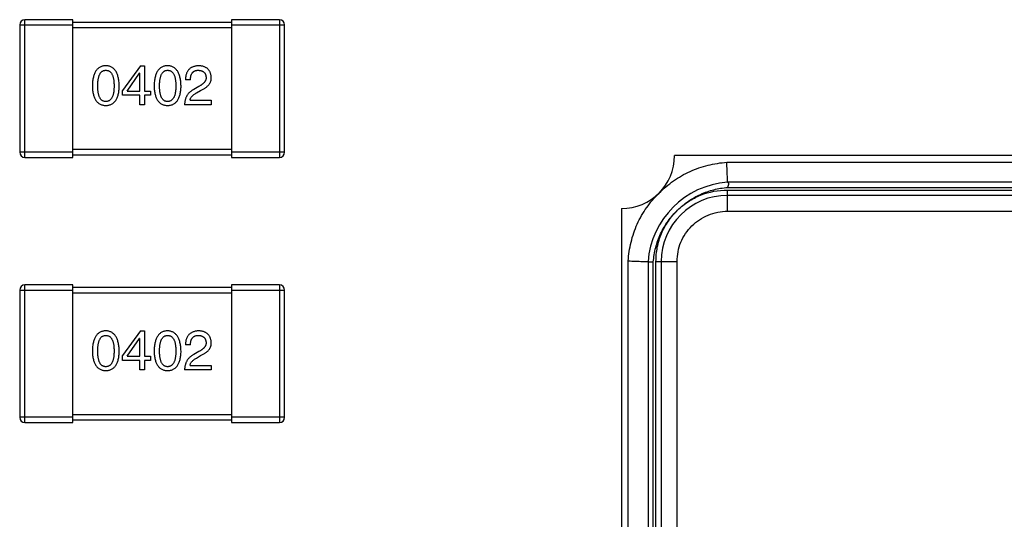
# Model space of a CAD drawing. Header units: millimetres. Extents: x 170 to 326, y 157 to 284.
# Tile 57 of 117: x 257.31 to 261.02, y 247.25 to 249.14. Entities that reach past the tile are written whole.
import ezdxf

# ---------------------------------------------------------------- set-up
doc = ezdxf.new("R2010")
doc.units = ezdxf.units.MM
doc.header["$LTSCALE"] = 30.734
doc.layers.get('0').update_dxf_attribs({"linetype": 'CONTINUOUS'})

msp = doc.modelspace()

# ---------------------------------------------------------------- linework, layer by layer
at = {"linetype": 'Continuous'}
for p, q in [((257.3276, 248.6194), (257.3276, 249.1394)), ((257.5076, 249.1394), (257.3276, 249.1394)), ((257.5076, 248.6194), (257.5076, 249.1394)), ((258.1076, 249.1394), (258.1076, 248.6194)), ((258.2876, 249.1394), (258.1076, 249.1394)), ((258.2876, 249.1394), (258.2876, 248.6194)), ((257.3076, 249.1194), (257.3076, 248.6394)), ((257.3076, 249.1194), (257.5076, 249.1194)), ((258.1076, 249.1294), (257.5076, 249.1294)), ((257.5076, 249.1094), (258.1076, 249.1094)), ((258.1076, 249.1194), (258.3076, 249.1194)), ((258.3076, 248.6394), (258.3076, 249.1194)), ((257.7631, 248.9657), (257.6959, 248.8723)), ((257.7631, 248.9657), (257.7787, 248.9657)), ((257.7787, 248.9657), (257.7787, 248.8698)), ((257.7131, 248.8698), (257.7599, 248.937)), ((257.7607, 248.937), (257.7599, 248.937)), ((257.7607, 248.8698), (257.7607, 248.937)), ((257.952, 248.9124), (257.9332, 248.9124)), ((257.984, 248.8878), (257.9643, 248.8764)), ((257.6959, 248.8542), (257.6959, 248.8723)), ((257.7607, 248.8542), (257.6959, 248.8542)), ((257.7131, 248.8698), (257.7607, 248.8698)), ((257.7607, 248.8182), (257.7607, 248.8542)), ((257.7787, 248.8698), (257.8009, 248.8698)), ((257.7787, 248.8542), (257.7787, 248.8182)), ((257.8009, 248.8542), (257.7787, 248.8542)), ((257.8009, 248.8698), (257.8009, 248.8542)), ((257.975, 248.8632), (257.9906, 248.8723)), ((257.7787, 248.8182), (257.7607, 248.8182)), ((258.0307, 248.8182), (257.9299, 248.8182)), ((257.9504, 248.8354), (258.0307, 248.8354)), ((258.0307, 248.8354), (258.0307, 248.8182)), ((257.5076, 248.6394), (257.3076, 248.6394)), ((257.3276, 248.6194), (257.5076, 248.6194)), ((258.1076, 248.6494), (257.5076, 248.6494)), ((257.5076, 248.6294), (258.1076, 248.6294)), ((258.3076, 248.6394), (258.1076, 248.6394)), ((258.1076, 248.6194), (258.2876, 248.6194)), ((262.5792, 248.6264), (259.7792, 248.6264)), ((259.9764, 248.6014), (262.3819, 248.6014)), ((262.3792, 248.5264), (259.9792, 248.5264)), ((259.9792, 248.5064), (262.3776, 248.5065)), ((259.9792, 248.4164), (259.9792, 248.4964)), ((259.9792, 248.4964), (262.3792, 248.4964)), ((262.3792, 248.4764), (259.9792, 248.4764)), ((259.5792, 248.4264), (259.5792, 246.3264)), ((259.9792, 248.4164), (262.3792, 248.4164)), ((259.6042, 246.5237), (259.6042, 248.2292)), ((259.6792, 248.2264), (259.6792, 246.5264)), ((259.6992, 246.5264), (259.6991, 248.2249)), ((259.7092, 246.5264), (259.7092, 248.2264)), ((259.7092, 248.2264), (259.7892, 248.2264)), ((259.7292, 248.2264), (259.7292, 246.5264)), ((259.7892, 246.5264), (259.7892, 248.2264)), ((257.3276, 247.6186), (257.3276, 248.1386)), ((257.5076, 248.1386), (257.3276, 248.1386)), ((257.5076, 247.6186), (257.5076, 248.1386)), ((258.1076, 248.1386), (258.1076, 247.6186)), ((258.2876, 248.1386), (258.1076, 248.1386)), ((258.2876, 248.1386), (258.2876, 247.6186)), ((257.3076, 248.1186), (257.3076, 247.6386)), ((257.3076, 248.1186), (257.5076, 248.1186)), ((258.1076, 248.1286), (257.5076, 248.1286)), ((257.5076, 248.1086), (258.1076, 248.1086)), ((258.1076, 248.1186), (258.3076, 248.1186)), ((258.3076, 247.6386), (258.3076, 248.1186)), ((257.7631, 247.9649), (257.6959, 247.8715)), ((257.7631, 247.9649), (257.7787, 247.9649)), ((257.7787, 247.9649), (257.7787, 247.869)), ((257.7131, 247.869), (257.7599, 247.9362)), ((257.7607, 247.9362), (257.7599, 247.9362)), ((257.7607, 247.869), (257.7607, 247.9362)), ((257.952, 247.9116), (257.9332, 247.9116)), ((257.984, 247.887), (257.9643, 247.8756)), ((257.6959, 247.8534), (257.6959, 247.8715)), ((257.7607, 247.8534), (257.6959, 247.8534)), ((257.7131, 247.869), (257.7607, 247.869)), ((257.7607, 247.8174), (257.7607, 247.8534)), ((257.7787, 247.869), (257.8009, 247.869)), ((257.7787, 247.8534), (257.7787, 247.8174)), ((257.8009, 247.8534), (257.7787, 247.8534)), ((257.8009, 247.869), (257.8009, 247.8534)), ((257.975, 247.8624), (257.9906, 247.8715)), ((257.7787, 247.8174), (257.7607, 247.8174)), ((258.0307, 247.8174), (257.9299, 247.8174)), ((257.9504, 247.8346), (258.0307, 247.8346)), ((258.0307, 247.8346), (258.0307, 247.8174)), ((257.5076, 247.6386), (257.3076, 247.6386)), ((257.3276, 247.6186), (257.5076, 247.6186)), ((258.1076, 247.6486), (257.5076, 247.6486)), ((257.5076, 247.6286), (258.1076, 247.6286)), ((258.3076, 247.6386), (258.1076, 247.6386)), ((258.1076, 247.6186), (258.2876, 247.6186))]:
    msp.add_line(p, q, dxfattribs=at)
for centre, radius, start, end in [((257.3276, 249.1194), 0.02, 90, 180), ((258.2876, 249.1194), 0.02, 0, 90), ((257.3276, 248.6394), 0.02, 180, 270), ((258.2876, 248.6394), 0.02, 270, 0), ((259.5792, 248.6264), 0.2, 270, 0), ((260.0042, 248.2014), 0.326, 94.4096, 175.5904), ((259.9792, 248.2264), 0.25, 90, 180), ((257.3276, 248.1186), 0.02, 90, 180), ((258.2876, 248.1186), 0.02, 0, 90), ((257.3276, 247.6386), 0.02, 180, 270), ((258.2876, 247.6386), 0.02, 270, 0)]:
    msp.add_arc(centre, radius, start, end, dxfattribs=at)
for points, knots in [([(257.6326, 248.9657), (257.6307, 248.9656), (257.6268, 248.9654), (257.6211, 248.9645), (257.6159, 248.9629), (257.611, 248.9607), (257.6065, 248.958), (257.6023, 248.9546), (257.5986, 248.9507), (257.5952, 248.9462), (257.5922, 248.9411), (257.5896, 248.9354), (257.5874, 248.9292), (257.5855, 248.9224), (257.584, 248.915), (257.5829, 248.907), (257.5821, 248.8984), (257.5819, 248.8925), (257.5818, 248.8895)], [0, 0, 0, 0, 0.057911, 0.113262, 0.165956, 0.217443, 0.268511, 0.319665, 0.372, 0.426129, 0.483365, 0.543779, 0.607756, 0.676562, 0.749704, 0.827713, 0.911177, 1, 1, 1, 1]), ([(257.6835, 248.8895), (257.6833, 248.8925), (257.6831, 248.8983), (257.6822, 248.9068), (257.681, 248.9147), (257.6795, 248.9221), (257.6776, 248.9289), (257.6753, 248.9351), (257.6727, 248.9407), (257.6697, 248.9458), (257.6663, 248.9503), (257.6626, 248.9543), (257.6585, 248.9576), (257.654, 248.9604), (257.6492, 248.9626), (257.644, 248.9643), (257.6384, 248.9653), (257.6346, 248.9656), (257.6326, 248.9657)], [0, 0, 0, 0, 0.088475, 0.171606, 0.249595, 0.322626, 0.391327, 0.455765, 0.516374, 0.573675, 0.628522, 0.681161, 0.732559, 0.783563, 0.83504, 0.887639, 0.942585, 1, 1, 1, 1]), ([(257.8658, 248.9657), (257.8638, 248.9656), (257.8599, 248.9654), (257.8543, 248.9645), (257.849, 248.9629), (257.8441, 248.9607), (257.8396, 248.958), (257.8355, 248.9546), (257.8317, 248.9507), (257.8284, 248.9462), (257.8254, 248.9411), (257.8228, 248.9354), (257.8205, 248.9292), (257.8187, 248.9224), (257.8171, 248.915), (257.816, 248.907), (257.8153, 248.8984), (257.8151, 248.8925), (257.815, 248.8895)], [0, 0, 0, 0, 0.057911, 0.113262, 0.165956, 0.217443, 0.268511, 0.319665, 0.372, 0.426129, 0.483365, 0.543779, 0.607756, 0.676562, 0.749704, 0.827713, 0.911177, 1, 1, 1, 1]), ([(257.9166, 248.8895), (257.9165, 248.8925), (257.9162, 248.8983), (257.9154, 248.9068), (257.9142, 248.9147), (257.9126, 248.9221), (257.9107, 248.9289), (257.9085, 248.9351), (257.9058, 248.9407), (257.9028, 248.9458), (257.8994, 248.9503), (257.8957, 248.9543), (257.8916, 248.9576), (257.8871, 248.9604), (257.8823, 248.9626), (257.8771, 248.9643), (257.8716, 248.9653), (257.8677, 248.9656), (257.8658, 248.9657)], [0, 0, 0, 0, 0.088475, 0.171606, 0.249595, 0.322626, 0.391327, 0.455765, 0.516374, 0.573675, 0.628522, 0.681161, 0.732559, 0.783563, 0.83504, 0.887639, 0.942585, 1, 1, 1, 1]), ([(257.984, 248.9657), (257.982, 248.9656), (257.9781, 248.9654), (257.9724, 248.9646), (257.9671, 248.9634), (257.9621, 248.9619), (257.9576, 248.9599), (257.9534, 248.9575), (257.9496, 248.9548), (257.9462, 248.9516), (257.9432, 248.9481), (257.9406, 248.9441), (257.9384, 248.9398), (257.9366, 248.9351), (257.9351, 248.93), (257.9341, 248.9245), (257.9334, 248.9186), (257.9333, 248.9145), (257.9332, 248.9124)], [0, 0, 0, 0, 0.07282, 0.141057, 0.2062, 0.267672, 0.326735, 0.383519, 0.439188, 0.494454, 0.549628, 0.605958, 0.66397, 0.72402, 0.787502, 0.854127, 0.925065, 1, 1, 1, 1]), ([(258.0307, 248.9214), (258.0306, 248.9231), (258.0303, 248.9264), (258.0295, 248.9312), (258.0284, 248.9357), (258.027, 248.9399), (258.0252, 248.9437), (258.0231, 248.9473), (258.0206, 248.9505), (258.0179, 248.9535), (258.0148, 248.9561), (258.0113, 248.9584), (258.0076, 248.9604), (258.0035, 248.9621), (257.9991, 248.9635), (257.9943, 248.9646), (257.9893, 248.9653), (257.9858, 248.9656), (257.984, 248.9657)], [0, 0, 0, 0, 0.070688, 0.137741, 0.201612, 0.262778, 0.321223, 0.378455, 0.434411, 0.490146, 0.546362, 0.603392, 0.662208, 0.723401, 0.787372, 0.85442, 0.925153, 1, 1, 1, 1]), ([(257.6023, 248.8895), (257.6023, 248.8918), (257.6024, 248.8965), (257.6027, 248.9032), (257.6033, 248.9094), (257.6041, 248.9152), (257.6052, 248.9205), (257.6065, 248.9253), (257.608, 248.9297), (257.6098, 248.9337), (257.6118, 248.9372), (257.614, 248.9402), (257.6166, 248.9428), (257.6193, 248.9449), (257.6223, 248.9465), (257.6255, 248.9477), (257.629, 248.9483), (257.6314, 248.9484), (257.6326, 248.9485)], [0, 0, 0, 0, 0.096452, 0.187278, 0.271765, 0.350519, 0.423437, 0.491321, 0.554011, 0.612224, 0.666281, 0.717003, 0.764884, 0.811423, 0.856783, 0.902993, 0.950236, 1, 1, 1, 1]), ([(257.6326, 248.9485), (257.6339, 248.9484), (257.6363, 248.9483), (257.6399, 248.9477), (257.6432, 248.9465), (257.6463, 248.9449), (257.6491, 248.9428), (257.6517, 248.9402), (257.654, 248.9372), (257.6561, 248.9337), (257.6579, 248.9297), (257.6595, 248.9253), (257.6608, 248.9205), (257.6619, 248.9152), (257.6628, 248.9094), (257.6634, 248.9032), (257.6637, 248.8965), (257.6638, 248.8918), (257.6638, 248.8895)], [0, 0, 0, 0, 0.050604, 0.098688, 0.145699, 0.191791, 0.238625, 0.286717, 0.337546, 0.391814, 0.449755, 0.512106, 0.579685, 0.652048, 0.730262, 0.814146, 0.904281, 1, 1, 1, 1]), ([(257.8355, 248.8895), (257.8355, 248.8918), (257.8355, 248.8965), (257.8359, 248.9032), (257.8365, 248.9094), (257.8373, 248.9152), (257.8384, 248.9205), (257.8396, 248.9253), (257.8412, 248.9297), (257.8429, 248.9337), (257.8449, 248.9372), (257.8472, 248.9402), (257.8497, 248.9428), (257.8524, 248.9449), (257.8555, 248.9465), (257.8587, 248.9477), (257.8622, 248.9483), (257.8646, 248.9484), (257.8658, 248.9485)], [0, 0, 0, 0, 0.096452, 0.187278, 0.271765, 0.350519, 0.423437, 0.491321, 0.554011, 0.612224, 0.666281, 0.717003, 0.764884, 0.811423, 0.856783, 0.902993, 0.950236, 1, 1, 1, 1]), ([(257.8658, 248.9485), (257.867, 248.9484), (257.8695, 248.9483), (257.8731, 248.9477), (257.8764, 248.9465), (257.8795, 248.9449), (257.8823, 248.9428), (257.8849, 248.9402), (257.8872, 248.9372), (257.8893, 248.9337), (257.8911, 248.9297), (257.8927, 248.9253), (257.894, 248.9205), (257.8951, 248.9152), (257.8959, 248.9094), (257.8965, 248.9032), (257.8969, 248.8965), (257.8969, 248.8918), (257.8969, 248.8895)], [0, 0, 0, 0, 0.050604, 0.098688, 0.145699, 0.191791, 0.238625, 0.286717, 0.337546, 0.391814, 0.449755, 0.512106, 0.579685, 0.652048, 0.730262, 0.814146, 0.904281, 1, 1, 1, 1]), ([(257.952, 248.9124), (257.9521, 248.9139), (257.9522, 248.9167), (257.9526, 248.9208), (257.9532, 248.9246), (257.9541, 248.9281), (257.9552, 248.9314), (257.9565, 248.9344), (257.958, 248.9371), (257.9598, 248.9395), (257.9617, 248.9416), (257.9639, 248.9435), (257.9663, 248.945), (257.9689, 248.9463), (257.9718, 248.9473), (257.9749, 248.948), (257.9781, 248.9484), (257.9804, 248.9485), (257.9815, 248.9485)], [0, 0, 0, 0, 0.082594, 0.15978, 0.232961, 0.301462, 0.365595, 0.426678, 0.484662, 0.540809, 0.595146, 0.648401, 0.702272, 0.757102, 0.813447, 0.872233, 0.934055, 1, 1, 1, 1]), ([(257.9815, 248.9485), (257.9827, 248.9484), (257.9849, 248.9483), (257.9881, 248.948), (257.991, 248.9473), (257.9938, 248.9466), (257.9964, 248.9456), (257.9988, 248.9445), (258.0009, 248.9431), (258.0029, 248.9416), (258.0046, 248.9398), (258.0062, 248.9379), (258.0075, 248.9357), (258.0087, 248.9334), (258.0095, 248.9309), (258.0103, 248.9282), (258.0108, 248.9253), (258.011, 248.9233), (258.0111, 248.9223)], [0, 0, 0, 0, 0.076112, 0.148436, 0.216883, 0.281466, 0.34298, 0.402356, 0.459881, 0.51546, 0.571111, 0.62658, 0.683162, 0.741007, 0.801404, 0.863825, 0.930544, 1, 1, 1, 1]), ([(258.0111, 248.9223), (258.0111, 248.9214), (258.0112, 248.9198), (258.011, 248.9174), (258.0106, 248.9151), (258.01, 248.9127), (258.0091, 248.9104), (258.008, 248.9082), (258.0067, 248.9059), (258.0051, 248.9038), (258.0033, 248.9016), (258.0012, 248.8995), (257.9989, 248.8975), (257.9964, 248.8954), (257.9937, 248.8935), (257.9907, 248.8915), (257.9874, 248.8896), (257.9852, 248.8884), (257.984, 248.8878)], [0, 0, 0, 0, 0.052237, 0.103888, 0.155485, 0.207395, 0.259864, 0.31356, 0.369176, 0.4266, 0.486836, 0.550048, 0.61567, 0.685271, 0.75824, 0.834614, 0.915635, 1, 1, 1, 1]), ([(257.9906, 248.8723), (257.9923, 248.873), (257.9956, 248.8746), (258.0003, 248.8771), (258.0047, 248.8796), (258.0087, 248.8823), (258.0124, 248.8851), (258.0158, 248.8879), (258.0188, 248.8909), (258.0215, 248.8939), (258.0239, 248.897), (258.0259, 248.9003), (258.0275, 248.9036), (258.0289, 248.907), (258.0299, 248.9105), (258.0305, 248.914), (258.0308, 248.9177), (258.0308, 248.9202), (258.0307, 248.9214)], [0, 0, 0, 0, 0.082731, 0.161257, 0.236138, 0.307554, 0.375712, 0.440848, 0.502916, 0.562567, 0.619798, 0.675716, 0.73039, 0.78386, 0.837315, 0.890547, 0.944917, 1, 1, 1, 1]), ([(257.5818, 248.8895), (257.5819, 248.8865), (257.5821, 248.8808), (257.5829, 248.8725), (257.584, 248.8648), (257.5855, 248.8576), (257.5874, 248.851), (257.5896, 248.845), (257.5922, 248.8395), (257.5952, 248.8346), (257.5986, 248.8302), (257.6023, 248.8264), (257.6065, 248.8232), (257.611, 248.8205), (257.6159, 248.8184), (257.6211, 248.8169), (257.6268, 248.816), (257.6307, 248.8158), (257.6326, 248.8157)], [0, 0, 0, 0, 0.087693, 0.170223, 0.247496, 0.319826, 0.387768, 0.451403, 0.511459, 0.568358, 0.622671, 0.675251, 0.726739, 0.778422, 0.830759, 0.884394, 0.940865, 1, 1, 1, 1]), ([(257.6326, 248.8305), (257.6314, 248.8305), (257.629, 248.8306), (257.6255, 248.8313), (257.6223, 248.8324), (257.6193, 248.8341), (257.6166, 248.8362), (257.614, 248.8387), (257.6118, 248.8418), (257.6098, 248.8453), (257.608, 248.8492), (257.6065, 248.8536), (257.6052, 248.8585), (257.6041, 248.8638), (257.6033, 248.8695), (257.6027, 248.8758), (257.6024, 248.8825), (257.6023, 248.8871), (257.6023, 248.8895)], [0, 0, 0, 0, 0.049766, 0.097012, 0.143225, 0.188786, 0.235079, 0.282962, 0.333687, 0.387747, 0.445963, 0.508657, 0.576545, 0.649868, 0.72822, 0.812712, 0.903543, 1, 1, 1, 1]), ([(257.6326, 248.8157), (257.6346, 248.8158), (257.6385, 248.816), (257.6441, 248.8169), (257.6494, 248.8184), (257.6543, 248.8205), (257.6588, 248.8232), (257.6629, 248.8264), (257.6667, 248.8302), (257.6701, 248.8346), (257.6731, 248.8395), (257.6757, 248.845), (257.6779, 248.851), (257.6798, 248.8576), (257.6813, 248.8648), (257.6824, 248.8725), (257.6832, 248.8808), (257.6834, 248.8865), (257.6835, 248.8895)], [0, 0, 0, 0, 0.059134, 0.115603, 0.169236, 0.221572, 0.273254, 0.32474, 0.377319, 0.431815, 0.488555, 0.548609, 0.612242, 0.680182, 0.75251, 0.829782, 0.91231, 1, 1, 1, 1]), ([(257.6638, 248.8895), (257.6638, 248.8871), (257.6637, 248.8826), (257.6634, 248.876), (257.6628, 248.8698), (257.6619, 248.8641), (257.6608, 248.8588), (257.6595, 248.854), (257.6579, 248.8496), (257.6561, 248.8457), (257.654, 248.8422), (257.6517, 248.8391), (257.6492, 248.8365), (257.6463, 248.8344), (257.6432, 248.8327), (257.6399, 248.8315), (257.6364, 248.8307), (257.6339, 248.8305), (257.6326, 248.8305)], [0, 0, 0, 0, 0.094834, 0.184067, 0.267029, 0.344713, 0.417334, 0.484367, 0.546941, 0.604717, 0.65953, 0.710539, 0.759381, 0.806382, 0.853027, 0.900623, 0.949121, 1, 1, 1, 1]), ([(257.815, 248.8895), (257.8151, 248.8865), (257.8153, 248.8808), (257.816, 248.8725), (257.8171, 248.8648), (257.8187, 248.8576), (257.8205, 248.851), (257.8228, 248.845), (257.8254, 248.8395), (257.8284, 248.8346), (257.8317, 248.8302), (257.8355, 248.8264), (257.8396, 248.8232), (257.8441, 248.8205), (257.849, 248.8184), (257.8543, 248.8169), (257.8599, 248.816), (257.8638, 248.8158), (257.8658, 248.8157)], [0, 0, 0, 0, 0.087693, 0.170223, 0.247496, 0.319826, 0.387768, 0.451403, 0.511459, 0.568358, 0.622671, 0.675251, 0.726739, 0.778422, 0.830759, 0.884394, 0.940865, 1, 1, 1, 1]), ([(257.8658, 248.8305), (257.8646, 248.8305), (257.8622, 248.8306), (257.8587, 248.8313), (257.8554, 248.8324), (257.8525, 248.8341), (257.8497, 248.8362), (257.8472, 248.8387), (257.8449, 248.8418), (257.8429, 248.8453), (257.8412, 248.8492), (257.8396, 248.8536), (257.8384, 248.8585), (257.8373, 248.8638), (257.8365, 248.8695), (257.8359, 248.8758), (257.8355, 248.8825), (257.8355, 248.8871), (257.8355, 248.8895)], [0, 0, 0, 0, 0.049766, 0.097012, 0.143225, 0.188786, 0.235079, 0.282962, 0.333687, 0.387747, 0.445963, 0.508657, 0.576545, 0.649868, 0.72822, 0.812712, 0.903543, 1, 1, 1, 1]), ([(257.8969, 248.8895), (257.8969, 248.8871), (257.8969, 248.8826), (257.8965, 248.876), (257.8959, 248.8698), (257.8951, 248.8641), (257.894, 248.8588), (257.8927, 248.854), (257.8911, 248.8496), (257.8893, 248.8457), (257.8872, 248.8422), (257.8849, 248.8391), (257.8823, 248.8365), (257.8795, 248.8344), (257.8764, 248.8327), (257.8731, 248.8315), (257.8695, 248.8307), (257.867, 248.8305), (257.8658, 248.8305)], [0, 0, 0, 0, 0.094834, 0.184067, 0.267029, 0.344713, 0.417334, 0.484367, 0.546941, 0.604717, 0.65953, 0.710539, 0.759381, 0.806382, 0.853027, 0.900623, 0.949121, 1, 1, 1, 1]), ([(257.8658, 248.8157), (257.8678, 248.8158), (257.8717, 248.816), (257.8773, 248.8169), (257.8825, 248.8184), (257.8874, 248.8205), (257.892, 248.8232), (257.8961, 248.8264), (257.8999, 248.8302), (257.9032, 248.8346), (257.9062, 248.8395), (257.9088, 248.845), (257.9111, 248.851), (257.9129, 248.8576), (257.9144, 248.8648), (257.9155, 248.8725), (257.9163, 248.8808), (257.9165, 248.8865), (257.9166, 248.8895)], [0, 0, 0, 0, 0.059134, 0.115603, 0.169236, 0.221572, 0.273254, 0.32474, 0.377319, 0.431815, 0.488555, 0.548609, 0.612242, 0.680182, 0.75251, 0.829782, 0.91231, 1, 1, 1, 1]), ([(257.9643, 248.8764), (257.963, 248.8756), (257.9603, 248.8741), (257.9565, 248.8716), (257.9529, 248.8689), (257.9496, 248.866), (257.9465, 248.863), (257.9437, 248.8598), (257.9412, 248.8564), (257.9389, 248.8528), (257.9368, 248.8491), (257.9351, 248.8452), (257.9335, 248.8411), (257.9323, 248.8368), (257.9313, 248.8324), (257.9306, 248.8278), (257.9301, 248.823), (257.93, 248.8198), (257.9299, 248.8182)], [0, 0, 0, 0, 0.065828, 0.130094, 0.192451, 0.254037, 0.313974, 0.373757, 0.433048, 0.492243, 0.551902, 0.611758, 0.672678, 0.734814, 0.798569, 0.863693, 0.930488, 1, 1, 1, 1]), ([(257.9504, 248.8354), (257.9507, 248.8367), (257.9512, 248.8393), (257.9528, 248.8431), (257.955, 248.8467), (257.9578, 248.8503), (257.9612, 248.8537), (257.9652, 248.857), (257.9699, 248.8603), (257.9732, 248.8622), (257.975, 248.8632)], [0, 0, 0, 0, 0.103034, 0.208166, 0.318255, 0.434664, 0.559728, 0.695394, 0.841708, 1, 1, 1, 1]), ([(259.7205, 248.4848), (259.7374, 248.5017), (259.7742, 248.5327), (259.8368, 248.5687), (259.905, 248.5923), (259.9526, 248.5995), (259.9764, 248.6014)], [0, 0, 0, 0, 0.249989, 0.499962, 0.749961, 1, 1, 1, 1]), ([(259.9792, 248.5264), (259.9792, 248.5269), (259.9794, 248.5288), (259.9791, 248.533), (259.9789, 248.5399), (259.9786, 248.5491), (259.9781, 248.5603), (259.9776, 248.5731), (259.977, 248.587), (259.9766, 248.5966), (259.9764, 248.6014)], [0, 0, 0, 0, 0.019287, 0.07622, 0.16865, 0.293048, 0.444582, 0.617361, 0.804951, 1, 1, 1, 1]), ([(259.9792, 248.5264), (259.9796, 248.5264), (259.9807, 248.5261), (259.9818, 248.5247), (259.9825, 248.5227), (259.9828, 248.519), (259.9818, 248.5134), (259.9802, 248.5088), (259.9792, 248.5064)], [0, 0, 0, 0, 0.06662, 0.140566, 0.233735, 0.350102, 0.647295, 1, 1, 1, 1]), ([(259.6042, 248.2292), (259.6061, 248.253), (259.6132, 248.3005), (259.6363, 248.3688), (259.6722, 248.4314), (259.7035, 248.468), (259.7205, 248.4848)], [0, 0, 0, 0, 0.250056, 0.500045, 0.749994, 1, 1, 1, 1]), ([(259.791, 248.4209), (259.8036, 248.433), (259.8308, 248.4555), (259.8768, 248.4817), (259.9268, 248.4992), (259.9617, 248.5049), (259.9792, 248.5064)], [0, 0, 0, 0, 0.250007, 0.499998, 0.749991, 1, 1, 1, 1]), ([(259.791, 248.4209), (259.8034, 248.4329), (259.8307, 248.4546), (259.892, 248.487), (259.9447, 248.4964), (259.9792, 248.4964)], [0, 0, 0, 0, 0.250577, 0.501133, 1, 1, 1, 1]), ([(259.6991, 248.2249), (259.7005, 248.2433), (259.7065, 248.2798), (259.7251, 248.3322), (259.7534, 248.3801), (259.7778, 248.408), (259.791, 248.4209)], [0, 0, 0, 0, 0.250013, 0.500006, 0.749993, 1, 1, 1, 1]), ([(259.7092, 248.2264), (259.7092, 248.2445), (259.7125, 248.2807), (259.728, 248.3329), (259.7546, 248.3805), (259.778, 248.4083), (259.791, 248.4209)], [0, 0, 0, 0, 0.250013, 0.499999, 0.749987, 1, 1, 1, 1]), ([(259.7892, 248.2264), (259.7893, 248.2389), (259.7914, 248.2638), (259.8019, 248.2998), (259.8198, 248.3328), (259.8439, 248.3616), (259.8728, 248.3855), (259.9058, 248.4034), (259.9418, 248.414), (259.9667, 248.4163), (259.9792, 248.4164)], [0, 0, 0, 0, 0.125002, 0.250015, 0.374972, 0.499976, 0.625004, 0.749965, 0.874983, 1, 1, 1, 1]), ([(259.6042, 248.2292), (259.6137, 248.2288), (259.6276, 248.2281), (259.6453, 248.2275), (259.6565, 248.227), (259.6657, 248.2267), (259.6725, 248.2264), (259.6768, 248.2263), (259.6787, 248.2264), (259.6792, 248.2264)], [0, 0, 0, 0, 0.382406, 0.55521, 0.706805, 0.831278, 0.923784, 0.98072, 1, 1, 1, 1]), ([(259.6792, 248.2264), (259.6791, 248.2264), (259.6793, 248.2263), (259.6798, 248.2262), (259.6809, 248.226), (259.6827, 248.2259), (259.6852, 248.2257), (259.6881, 248.2255), (259.6928, 248.2252), (259.6965, 248.225), (259.6991, 248.2249)], [0, 0, 0, 0, 0.00648, 0.021281, 0.078142, 0.170366, 0.294298, 0.445388, 0.618014, 1, 1, 1, 1]), ([(257.6326, 247.9649), (257.6307, 247.9648), (257.6268, 247.9646), (257.6211, 247.9637), (257.6159, 247.9621), (257.611, 247.96), (257.6065, 247.9572), (257.6023, 247.9538), (257.5986, 247.9499), (257.5952, 247.9454), (257.5922, 247.9403), (257.5896, 247.9346), (257.5874, 247.9284), (257.5855, 247.9216), (257.584, 247.9142), (257.5829, 247.9062), (257.5821, 247.8976), (257.5819, 247.8917), (257.5818, 247.8887)], [0, 0, 0, 0, 0.057911, 0.113262, 0.165956, 0.217443, 0.268511, 0.319665, 0.372, 0.426129, 0.483365, 0.543779, 0.607756, 0.676562, 0.749704, 0.827713, 0.911177, 1, 1, 1, 1]), ([(257.6835, 247.8887), (257.6833, 247.8917), (257.6831, 247.8975), (257.6822, 247.906), (257.681, 247.9139), (257.6795, 247.9213), (257.6776, 247.9281), (257.6753, 247.9343), (257.6727, 247.9399), (257.6697, 247.945), (257.6663, 247.9495), (257.6626, 247.9535), (257.6585, 247.9569), (257.654, 247.9596), (257.6492, 247.9618), (257.644, 247.9635), (257.6384, 247.9646), (257.6346, 247.9648), (257.6326, 247.9649)], [0, 0, 0, 0, 0.088475, 0.171606, 0.249595, 0.322626, 0.391327, 0.455765, 0.516374, 0.573675, 0.628522, 0.681161, 0.732559, 0.783563, 0.83504, 0.887639, 0.942585, 1, 1, 1, 1]), ([(257.8658, 247.9649), (257.8638, 247.9648), (257.8599, 247.9646), (257.8543, 247.9637), (257.849, 247.9621), (257.8441, 247.96), (257.8396, 247.9572), (257.8355, 247.9538), (257.8317, 247.9499), (257.8284, 247.9454), (257.8254, 247.9403), (257.8228, 247.9346), (257.8205, 247.9284), (257.8187, 247.9216), (257.8171, 247.9142), (257.816, 247.9062), (257.8153, 247.8976), (257.8151, 247.8917), (257.815, 247.8887)], [0, 0, 0, 0, 0.057911, 0.113262, 0.165956, 0.217443, 0.268511, 0.319665, 0.372, 0.426129, 0.483365, 0.543779, 0.607756, 0.676562, 0.749704, 0.827713, 0.911177, 1, 1, 1, 1]), ([(257.9166, 247.8887), (257.9165, 247.8917), (257.9162, 247.8975), (257.9154, 247.906), (257.9142, 247.9139), (257.9126, 247.9213), (257.9107, 247.9281), (257.9085, 247.9343), (257.9058, 247.9399), (257.9028, 247.945), (257.8994, 247.9495), (257.8957, 247.9535), (257.8916, 247.9569), (257.8871, 247.9596), (257.8823, 247.9618), (257.8771, 247.9635), (257.8716, 247.9646), (257.8677, 247.9648), (257.8658, 247.9649)], [0, 0, 0, 0, 0.088475, 0.171606, 0.249595, 0.322626, 0.391327, 0.455765, 0.516374, 0.573675, 0.628522, 0.681161, 0.732559, 0.783563, 0.83504, 0.887639, 0.942585, 1, 1, 1, 1]), ([(257.984, 247.9649), (257.982, 247.9648), (257.9781, 247.9646), (257.9724, 247.9638), (257.9671, 247.9626), (257.9621, 247.9611), (257.9576, 247.9591), (257.9534, 247.9567), (257.9496, 247.954), (257.9462, 247.9508), (257.9432, 247.9473), (257.9406, 247.9433), (257.9384, 247.939), (257.9366, 247.9343), (257.9351, 247.9292), (257.9341, 247.9237), (257.9334, 247.9178), (257.9333, 247.9137), (257.9332, 247.9116)], [0, 0, 0, 0, 0.07282, 0.141057, 0.2062, 0.267672, 0.326735, 0.383519, 0.439188, 0.494454, 0.549628, 0.605958, 0.66397, 0.72402, 0.787502, 0.854127, 0.925065, 1, 1, 1, 1]), ([(258.0307, 247.9206), (258.0306, 247.9223), (258.0303, 247.9256), (258.0295, 247.9304), (258.0284, 247.9349), (258.027, 247.9391), (258.0252, 247.9429), (258.0231, 247.9465), (258.0206, 247.9497), (258.0179, 247.9527), (258.0148, 247.9553), (258.0113, 247.9576), (258.0076, 247.9596), (258.0035, 247.9613), (257.9991, 247.9627), (257.9943, 247.9638), (257.9893, 247.9645), (257.9858, 247.9648), (257.984, 247.9649)], [0, 0, 0, 0, 0.070688, 0.137741, 0.201612, 0.262778, 0.321223, 0.378455, 0.434411, 0.490146, 0.546362, 0.603392, 0.662208, 0.723401, 0.787372, 0.85442, 0.925153, 1, 1, 1, 1]), ([(257.6023, 247.8887), (257.6023, 247.8911), (257.6024, 247.8957), (257.6027, 247.9024), (257.6033, 247.9086), (257.6041, 247.9144), (257.6052, 247.9197), (257.6065, 247.9245), (257.608, 247.9289), (257.6098, 247.9329), (257.6118, 247.9364), (257.614, 247.9394), (257.6166, 247.942), (257.6193, 247.9441), (257.6223, 247.9457), (257.6255, 247.9469), (257.629, 247.9475), (257.6314, 247.9476), (257.6326, 247.9477)], [0, 0, 0, 0, 0.096452, 0.187278, 0.271765, 0.350519, 0.423437, 0.491321, 0.554011, 0.612224, 0.666281, 0.717003, 0.764884, 0.811423, 0.856783, 0.902993, 0.950236, 1, 1, 1, 1]), ([(257.6326, 247.9477), (257.6339, 247.9476), (257.6363, 247.9475), (257.6399, 247.9469), (257.6432, 247.9457), (257.6463, 247.9441), (257.6491, 247.942), (257.6517, 247.9394), (257.654, 247.9364), (257.6561, 247.9329), (257.6579, 247.9289), (257.6595, 247.9245), (257.6608, 247.9197), (257.6619, 247.9144), (257.6628, 247.9086), (257.6634, 247.9024), (257.6637, 247.8957), (257.6638, 247.8911), (257.6638, 247.8887)], [0, 0, 0, 0, 0.050604, 0.098688, 0.145699, 0.191791, 0.238625, 0.286717, 0.337546, 0.391814, 0.449755, 0.512106, 0.579685, 0.652048, 0.730262, 0.814146, 0.904281, 1, 1, 1, 1]), ([(257.8355, 247.8887), (257.8355, 247.8911), (257.8355, 247.8957), (257.8359, 247.9024), (257.8365, 247.9086), (257.8373, 247.9144), (257.8384, 247.9197), (257.8396, 247.9245), (257.8412, 247.9289), (257.8429, 247.9329), (257.8449, 247.9364), (257.8472, 247.9394), (257.8497, 247.942), (257.8524, 247.9441), (257.8555, 247.9457), (257.8587, 247.9469), (257.8622, 247.9475), (257.8646, 247.9476), (257.8658, 247.9477)], [0, 0, 0, 0, 0.096452, 0.187278, 0.271765, 0.350519, 0.423437, 0.491321, 0.554011, 0.612224, 0.666281, 0.717003, 0.764884, 0.811423, 0.856783, 0.902993, 0.950236, 1, 1, 1, 1]), ([(257.8658, 247.9477), (257.867, 247.9476), (257.8695, 247.9475), (257.8731, 247.9469), (257.8764, 247.9457), (257.8795, 247.9441), (257.8823, 247.942), (257.8849, 247.9394), (257.8872, 247.9364), (257.8893, 247.9329), (257.8911, 247.9289), (257.8927, 247.9245), (257.894, 247.9197), (257.8951, 247.9144), (257.8959, 247.9086), (257.8965, 247.9024), (257.8969, 247.8957), (257.8969, 247.8911), (257.8969, 247.8887)], [0, 0, 0, 0, 0.050604, 0.098688, 0.145699, 0.191791, 0.238625, 0.286717, 0.337546, 0.391814, 0.449755, 0.512106, 0.579685, 0.652048, 0.730262, 0.814146, 0.904281, 1, 1, 1, 1]), ([(257.952, 247.9116), (257.9521, 247.9131), (257.9522, 247.9159), (257.9526, 247.92), (257.9532, 247.9238), (257.9541, 247.9274), (257.9552, 247.9306), (257.9565, 247.9336), (257.958, 247.9363), (257.9598, 247.9387), (257.9617, 247.9408), (257.9639, 247.9427), (257.9663, 247.9442), (257.9689, 247.9455), (257.9718, 247.9465), (257.9749, 247.9472), (257.9781, 247.9476), (257.9804, 247.9477), (257.9815, 247.9477)], [0, 0, 0, 0, 0.082594, 0.15978, 0.232961, 0.301462, 0.365595, 0.426678, 0.484662, 0.540809, 0.595146, 0.648401, 0.702272, 0.757102, 0.813447, 0.872233, 0.934055, 1, 1, 1, 1]), ([(257.9815, 247.9477), (257.9827, 247.9476), (257.9849, 247.9475), (257.9881, 247.9472), (257.991, 247.9465), (257.9938, 247.9458), (257.9964, 247.9448), (257.9988, 247.9437), (258.0009, 247.9423), (258.0029, 247.9408), (258.0046, 247.939), (258.0062, 247.9371), (258.0075, 247.9349), (258.0087, 247.9326), (258.0095, 247.9301), (258.0103, 247.9274), (258.0108, 247.9245), (258.011, 247.9225), (258.0111, 247.9215)], [0, 0, 0, 0, 0.076112, 0.148436, 0.216883, 0.281466, 0.34298, 0.402356, 0.459881, 0.51546, 0.571111, 0.62658, 0.683162, 0.741007, 0.801404, 0.863825, 0.930544, 1, 1, 1, 1]), ([(258.0111, 247.9215), (258.0111, 247.9207), (258.0112, 247.919), (258.011, 247.9166), (258.0106, 247.9143), (258.01, 247.9119), (258.0091, 247.9096), (258.008, 247.9074), (258.0067, 247.9051), (258.0051, 247.903), (258.0033, 247.9008), (258.0012, 247.8987), (257.9989, 247.8967), (257.9964, 247.8947), (257.9937, 247.8927), (257.9907, 247.8907), (257.9874, 247.8888), (257.9852, 247.8876), (257.984, 247.887)], [0, 0, 0, 0, 0.052237, 0.103888, 0.155485, 0.207395, 0.259864, 0.31356, 0.369176, 0.4266, 0.486836, 0.550048, 0.61567, 0.685271, 0.75824, 0.834614, 0.915635, 1, 1, 1, 1]), ([(257.9906, 247.8715), (257.9923, 247.8722), (257.9956, 247.8738), (258.0003, 247.8763), (258.0047, 247.8789), (258.0087, 247.8815), (258.0124, 247.8843), (258.0158, 247.8871), (258.0188, 247.8901), (258.0215, 247.8931), (258.0239, 247.8962), (258.0259, 247.8995), (258.0275, 247.9028), (258.0289, 247.9062), (258.0299, 247.9097), (258.0305, 247.9133), (258.0308, 247.9169), (258.0308, 247.9194), (258.0307, 247.9206)], [0, 0, 0, 0, 0.082731, 0.161257, 0.236138, 0.307554, 0.375712, 0.440848, 0.502916, 0.562567, 0.619798, 0.675716, 0.73039, 0.78386, 0.837315, 0.890547, 0.944917, 1, 1, 1, 1]), ([(257.5818, 247.8887), (257.5819, 247.8857), (257.5821, 247.88), (257.5829, 247.8717), (257.584, 247.864), (257.5855, 247.8568), (257.5874, 247.8502), (257.5896, 247.8442), (257.5922, 247.8387), (257.5952, 247.8338), (257.5986, 247.8294), (257.6023, 247.8256), (257.6065, 247.8224), (257.611, 247.8197), (257.6159, 247.8176), (257.6211, 247.8161), (257.6268, 247.8152), (257.6307, 247.815), (257.6326, 247.8149)], [0, 0, 0, 0, 0.087693, 0.170223, 0.247496, 0.319826, 0.387768, 0.451403, 0.511459, 0.568358, 0.622671, 0.675251, 0.726739, 0.778422, 0.830759, 0.884394, 0.940865, 1, 1, 1, 1]), ([(257.6326, 247.8297), (257.6314, 247.8297), (257.629, 247.8298), (257.6255, 247.8305), (257.6223, 247.8316), (257.6193, 247.8333), (257.6166, 247.8354), (257.614, 247.8379), (257.6118, 247.841), (257.6098, 247.8445), (257.608, 247.8484), (257.6065, 247.8528), (257.6052, 247.8577), (257.6041, 247.863), (257.6033, 247.8688), (257.6027, 247.875), (257.6024, 247.8817), (257.6023, 247.8863), (257.6023, 247.8887)], [0, 0, 0, 0, 0.049766, 0.097012, 0.143225, 0.188786, 0.235079, 0.282962, 0.333687, 0.387747, 0.445963, 0.508657, 0.576545, 0.649868, 0.72822, 0.812712, 0.903543, 1, 1, 1, 1]), ([(257.6326, 247.8149), (257.6346, 247.815), (257.6385, 247.8152), (257.6441, 247.8161), (257.6494, 247.8176), (257.6543, 247.8197), (257.6588, 247.8224), (257.6629, 247.8256), (257.6667, 247.8294), (257.6701, 247.8338), (257.6731, 247.8387), (257.6757, 247.8442), (257.6779, 247.8502), (257.6798, 247.8568), (257.6813, 247.864), (257.6824, 247.8717), (257.6832, 247.88), (257.6834, 247.8857), (257.6835, 247.8887)], [0, 0, 0, 0, 0.059134, 0.115603, 0.169236, 0.221572, 0.273254, 0.32474, 0.377319, 0.431815, 0.488555, 0.548609, 0.612242, 0.680182, 0.75251, 0.829782, 0.91231, 1, 1, 1, 1]), ([(257.6638, 247.8887), (257.6638, 247.8863), (257.6637, 247.8818), (257.6634, 247.8752), (257.6628, 247.869), (257.6619, 247.8633), (257.6608, 247.858), (257.6595, 247.8532), (257.6579, 247.8488), (257.6561, 247.8449), (257.654, 247.8414), (257.6517, 247.8383), (257.6492, 247.8357), (257.6463, 247.8336), (257.6432, 247.8319), (257.6399, 247.8307), (257.6364, 247.8299), (257.6339, 247.8297), (257.6326, 247.8297)], [0, 0, 0, 0, 0.094834, 0.184067, 0.267029, 0.344713, 0.417334, 0.484367, 0.546941, 0.604717, 0.65953, 0.710539, 0.759381, 0.806382, 0.853027, 0.900623, 0.949121, 1, 1, 1, 1]), ([(257.815, 247.8887), (257.8151, 247.8857), (257.8153, 247.88), (257.816, 247.8717), (257.8171, 247.864), (257.8187, 247.8568), (257.8205, 247.8502), (257.8228, 247.8442), (257.8254, 247.8387), (257.8284, 247.8338), (257.8317, 247.8294), (257.8355, 247.8256), (257.8396, 247.8224), (257.8441, 247.8197), (257.849, 247.8176), (257.8543, 247.8161), (257.8599, 247.8152), (257.8638, 247.815), (257.8658, 247.8149)], [0, 0, 0, 0, 0.087693, 0.170223, 0.247496, 0.319826, 0.387768, 0.451403, 0.511459, 0.568358, 0.622671, 0.675251, 0.726739, 0.778422, 0.830759, 0.884394, 0.940865, 1, 1, 1, 1]), ([(257.8658, 247.8297), (257.8646, 247.8297), (257.8622, 247.8298), (257.8587, 247.8305), (257.8554, 247.8316), (257.8525, 247.8333), (257.8497, 247.8354), (257.8472, 247.8379), (257.8449, 247.841), (257.8429, 247.8445), (257.8412, 247.8484), (257.8396, 247.8528), (257.8384, 247.8577), (257.8373, 247.863), (257.8365, 247.8688), (257.8359, 247.875), (257.8355, 247.8817), (257.8355, 247.8863), (257.8355, 247.8887)], [0, 0, 0, 0, 0.049766, 0.097012, 0.143225, 0.188786, 0.235079, 0.282962, 0.333687, 0.387747, 0.445963, 0.508657, 0.576545, 0.649868, 0.72822, 0.812712, 0.903543, 1, 1, 1, 1]), ([(257.8969, 247.8887), (257.8969, 247.8863), (257.8969, 247.8818), (257.8965, 247.8752), (257.8959, 247.869), (257.8951, 247.8633), (257.894, 247.858), (257.8927, 247.8532), (257.8911, 247.8488), (257.8893, 247.8449), (257.8872, 247.8414), (257.8849, 247.8383), (257.8823, 247.8357), (257.8795, 247.8336), (257.8764, 247.8319), (257.8731, 247.8307), (257.8695, 247.8299), (257.867, 247.8297), (257.8658, 247.8297)], [0, 0, 0, 0, 0.094834, 0.184067, 0.267029, 0.344713, 0.417334, 0.484367, 0.546941, 0.604717, 0.65953, 0.710539, 0.759381, 0.806382, 0.853027, 0.900623, 0.949121, 1, 1, 1, 1]), ([(257.8658, 247.8149), (257.8678, 247.815), (257.8717, 247.8152), (257.8773, 247.8161), (257.8825, 247.8176), (257.8874, 247.8197), (257.892, 247.8224), (257.8961, 247.8256), (257.8999, 247.8294), (257.9032, 247.8338), (257.9062, 247.8387), (257.9088, 247.8442), (257.9111, 247.8502), (257.9129, 247.8568), (257.9144, 247.864), (257.9155, 247.8717), (257.9163, 247.88), (257.9165, 247.8857), (257.9166, 247.8887)], [0, 0, 0, 0, 0.059134, 0.115603, 0.169236, 0.221572, 0.273254, 0.32474, 0.377319, 0.431815, 0.488555, 0.548609, 0.612242, 0.680182, 0.75251, 0.829782, 0.91231, 1, 1, 1, 1]), ([(257.9643, 247.8756), (257.963, 247.8748), (257.9603, 247.8733), (257.9565, 247.8708), (257.9529, 247.8681), (257.9496, 247.8652), (257.9465, 247.8622), (257.9437, 247.859), (257.9412, 247.8556), (257.9389, 247.852), (257.9368, 247.8483), (257.9351, 247.8444), (257.9335, 247.8403), (257.9323, 247.836), (257.9313, 247.8316), (257.9306, 247.827), (257.9301, 247.8223), (257.93, 247.819), (257.9299, 247.8174)], [0, 0, 0, 0, 0.065828, 0.130094, 0.192451, 0.254037, 0.313974, 0.373757, 0.433048, 0.492243, 0.551902, 0.611758, 0.672678, 0.734814, 0.798569, 0.863693, 0.930488, 1, 1, 1, 1]), ([(257.9504, 247.8346), (257.9507, 247.8359), (257.9512, 247.8385), (257.9528, 247.8423), (257.955, 247.8459), (257.9578, 247.8495), (257.9612, 247.8529), (257.9652, 247.8562), (257.9699, 247.8595), (257.9732, 247.8614), (257.975, 247.8624)], [0, 0, 0, 0, 0.103034, 0.208166, 0.318255, 0.434664, 0.559728, 0.695394, 0.841708, 1, 1, 1, 1])]:
    msp.add_open_spline(points, degree=3, knots=knots, dxfattribs=at)

doc.saveas('drawing.dxf')
